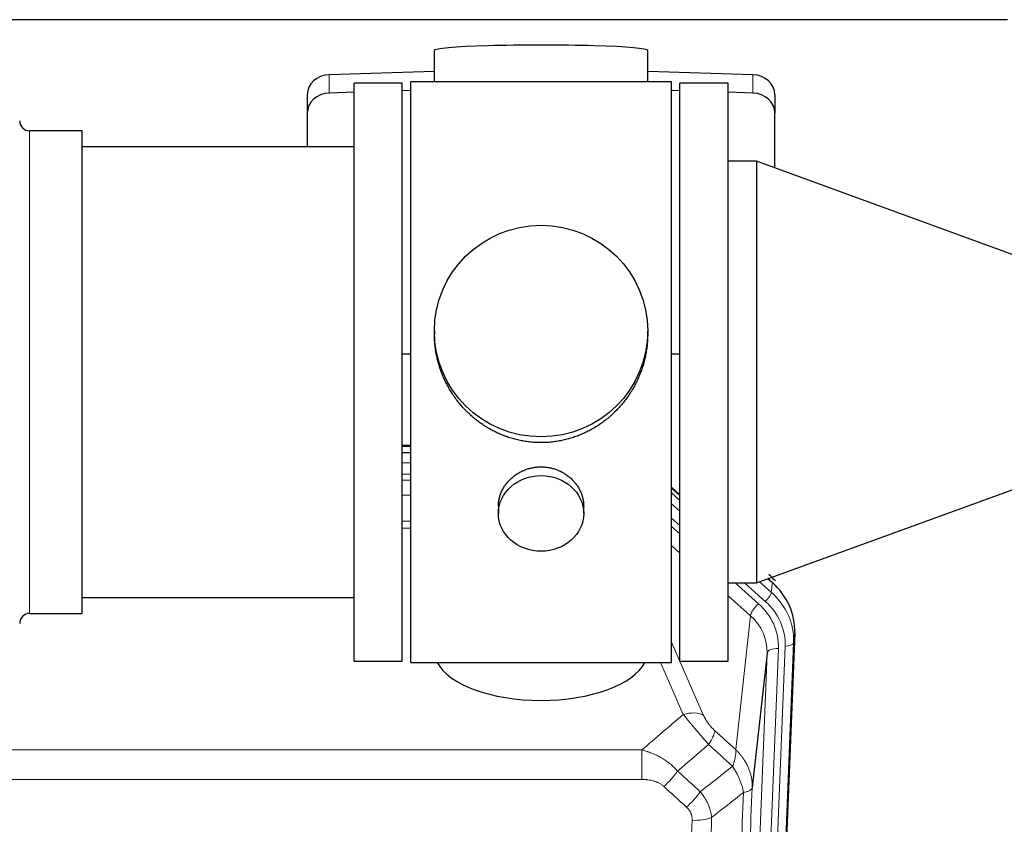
# Model space of a CAD drawing. Header units: inches. Extents: x 0 to 23760, y -13 to 16800.
# Tile 72 of 256: x 7348 to 7696, y 5302 to 5585. Entities that reach past the tile are written whole.
import ezdxf

# ---------------------------------------------------------------- set-up
doc = ezdxf.new("R2010")
doc.units = ezdxf.units.IN
doc.layers.add('1', color=7, linetype='Continuous', true_color=0xffffff)

msp = doc.modelspace()

# ---------------------------------------------------------------- linework, layer by layer
at = {"layer": '1', "color": 2, "linetype": 'Continuous', "lineweight": 25}
for p, q in [((7696.661, 5585.404), (7208.661, 5585.404)), ((7494.337, 5574.548), (7494.337, 5563.485)), ((7569.665, 5563.485), (7569.665, 5574.548)), ((7494.338, 5567.121), (7457.222, 5565.972)), ((7606.78, 5565.972), (7569.664, 5567.121)), ((7530.562, 5563.485), (7486.001, 5563.485)), ((7486.001, 5358.625), (7486.001, 5563.485)), ((7578.001, 5563.485), (7530.562, 5563.485)), ((7578.001, 5358.625), (7578.001, 5563.485)), ((7466.001, 5359.055), (7466.001, 5563.055)), ((7483.001, 5563.055), (7466.001, 5563.055)), ((7483.001, 5359.055), (7483.001, 5563.055)), ((7486.001, 5560.399), (7483.002, 5560.306)), ((7581, 5560.306), (7578.001, 5560.399)), ((7581.001, 5359.055), (7581.001, 5563.055)), ((7598.001, 5563.055), (7581.001, 5563.055)), ((7598.001, 5359.055), (7598.001, 5563.055)), ((7449.501, 5558.88), (7449.501, 5552.415)), ((7466.001, 5559.779), (7457.222, 5559.507)), ((7606.78, 5559.507), (7598.001, 5559.779)), ((7614.501, 5558.88), (7614.501, 5552.415)), ((7449.501, 5552.415), (7449.501, 5540.554)), ((7614.501, 5533.086), (7614.501, 5552.415)), ((7370.001, 5546.205), (7351.501, 5546.205)), ((7370.001, 5375.905), (7370.001, 5546.205)), ((7466.001, 5540.555), (7370.001, 5540.555)), ((7608.001, 5535.452), (7598.001, 5535.452)), ((7708.001, 5499.055), (7608.001, 5535.452)), ((7608.001, 5535.452), (7608.001, 5386.658)), ((7494.361, 5475.543), (7494.361, 5474.406)), ((7569.641, 5474.405), (7569.641, 5475.543)), ((7483.002, 5467.544), (7486.001, 5467.451)), ((7578.001, 5467.451), (7581, 5467.544)), ((7485.999, 5435.173), (7483.001, 5435.173)), ((7482.999, 5432.669), (7485.998, 5432.669)), ((7608.001, 5386.658), (7708.001, 5423.055)), ((7581.001, 5417.752), (7578.001, 5420.413)), ((7578.001, 5418.412), (7581.001, 5415.751)), ((7516.953, 5413.77), (7516.953, 5411.186)), ((7547.049, 5411.186), (7547.049, 5413.759)), ((7598.001, 5386.658), (7608.001, 5386.658)), ((7612.113, 5388.155), (7613.642, 5386.798)), ((7370.001, 5381.555), (7466.001, 5381.555)), ((7351.501, 5375.905), (7370.001, 5375.905)), ((7621.523, 5369.052), (7608.405, 5035.851)), ((7611.765, 5361.932), (7606.517, 5314.526)), ((7466.001, 5359.055), (7483.001, 5359.055)), ((7486.001, 5358.625), (7578.001, 5358.625)), ((7581.001, 5359.055), (7598.001, 5359.055))]:
    msp.add_line(p, q, dxfattribs=at)
at = {"layer": '1', "color": 110, "linetype": 'Continuous', "lineweight": 13}
for p, q in [((7457.222, 5565.972), (7457.222, 5559.507)), ((7606.78, 5565.972), (7606.78, 5559.507)), ((7351.501, 5375.905), (7351.501, 5546.205)), ((7485.999, 5434.783), (7483.001, 5434.783)), ((7482.999, 5429.031), (7485.999, 5429.031)), ((7485.999, 5425.061), (7482.999, 5425.061)), ((7483, 5422.97), (7485.999, 5422.97)), ((7485.999, 5417.676), (7483, 5417.676)), ((7581.001, 5417.484), (7578.002, 5420.145)), ((7578.002, 5414.637), (7581.001, 5411.976)), ((7483, 5408.418), (7485.999, 5408.418)), ((7581.002, 5406.905), (7578.001, 5409.566)), ((7485.999, 5405.974), (7483, 5405.974)), ((7581.001, 5403.948), (7578.002, 5406.609)), ((7581.001, 5397.187), (7578.002, 5399.848)), ((7608.752, 5379.333), (7600.494, 5386.658)), ((7611.143, 5380.169), (7603.828, 5386.658)), ((7609.095, 5387.056), (7613.262, 5383.361)), ((7612.595, 5387.728), (7612.548, 5388.313)), ((7613.262, 5383.361), (7613.642, 5386.798)), ((7605.927, 5375.077), (7598.001, 5382.108)), ((7600.702, 5327.878), (7605.927, 5375.077)), ((7621.523, 5369.052), (7621.143, 5365.615)), ((7578.001, 5365.807), (7589.275, 5340.128)), ((7621.143, 5365.615), (7608.032, 5032.593)), ((7598.698, 5030.038), (7611.765, 5361.932)), ((7615.757, 5363.559), (7602.69, 5031.665)), ((7605.038, 5031.373), (7618.148, 5364.394)), ((7582.214, 5340.278), (7574.159, 5358.625)), ((7334.415, 5327.758), (7567.587, 5327.758)), ((7567.587, 5317.326), (7567.587, 5327.758)), ((7567.587, 5317.326), (7334.415, 5317.326))]:
    msp.add_line(p, q, dxfattribs=at)
at = {"layer": '1', "color": 2, "linetype": 'Continuous', "lineweight": 25}
for centre, start, end in [((7351.501, 5549.705), 180, 270), ((7351.501, 5372.405), 90, 180)]:
    msp.add_arc(centre, 3.5, start, end, dxfattribs=at)
for centre, major_axis, ratio, start_param, end_param in [((7532.001, 5574.548), (37.664, 0), 0.0504434, 0, 3.1415927), ((7457.501, 5558.88), (8, 0), 0.8870108, 1.6057029, 3.1415927), ((7606.501, 5558.88), (8, 0), 0.8870108, 0, 1.5358897), ((7457.501, 5552.415), (8, 0), 0.8870108, 1.6057029, 3.1415927), ((7606.501, 5552.415), (8, 0), 0.8870108, 0, 1.5358897), ((7592.524, 5382.927), (27.003, -10.205), 0.5569658, 0.8423222, 0.9715451), ((7594.501, 5369.861), (-27.038, -0.124), 0.8859493, 3.102669, 3.9217821), ((7532.001, 5362.596), (37.64, 0), 0.4617486, 3.372107, 6.0525728)]:
    msp.add_ellipse(centre, major_axis=major_axis, ratio=ratio, start_param=start_param, end_param=end_param, dxfattribs=at)
for centre, major_axis, ratio in [((7532.001, 5475.543), (37.64, 0), 0.9914449), ((7532.001, 5411.186), (-15.048, 0), 0.8870108)]:
    msp.add_ellipse(centre, major_axis=major_axis, ratio=ratio, dxfattribs=at)
at = {"layer": '1', "color": 110, "linetype": 'Continuous', "lineweight": 13}
for centre, major_axis, ratio, start_param, end_param in [((7611.143, 5381.554), (1.991, 2.244), 0.3265056, 4.3596844, 5.8781208), ((7594.129, 5366.498), (27.029, -0.244), 0.8851019, 6.2564288, 7.0755419), ((7608.752, 5377.486), (2.654, 2.992), 0.3265056, 1.2180917, 2.7365282), ((7591.738, 5364.277), (-24.034, -0.11), 0.8859493, 3.102669, 3.9217821), ((7594.129, 5365.113), (-24.034, -0.11), 0.8859493, 3.102669, 3.9217821), ((7591.738, 5362.43), (-20.033, -0.591), 0.8872905, 3.0803315, 3.8994446), ((7618.148, 5365.78), (2.998, -0.118), 0.4614673, 4.7305545, 6.248991), ((7615.757, 5361.712), (3.997, -0.157), 0.4614673, 1.5889619, 3.1073983), ((7582.214, 5334.106), (-9.156, -4.02), 0.5833249, 3.617995, 4.4616661), ((7586.301, 5328.508), (-6.719, -7.407), 0.3029797, 1.994528, 2.7400357), ((7575.346, 5319.121), (-6.736, -7.391), 0.3030979, 1.2497453, 1.9956357), ((7583.354, 5311.829), (6.729, 7.397), 0.3051216, 4.388767, 5.1358022), ((7585.326, 5307.235), (-9.992, 0.404), 0.431453, 1.5882535, 2.3480729)]:
    msp.add_ellipse(centre, major_axis=major_axis, ratio=ratio, start_param=start_param, end_param=end_param, dxfattribs=at)
at = {"layer": '1', "color": 2, "linetype": 'Continuous', "lineweight": 25}
for points, knots in [([(7532.001, 5436.171), (7531.373, 5436.171), (7530.124, 5436.204), (7528.267, 5436.349), (7526.427, 5436.588), (7524.604, 5436.92), (7522.798, 5437.346), (7521.604, 5437.692), (7520.714, 5437.974), (7520.417, 5438.073), (7520.048, 5438.2), (7519.974, 5438.226), (7519.827, 5438.278), (7519.606, 5438.357), (7518.801, 5438.653), (7517.505, 5439.176), (7515.823, 5439.955), (7514.186, 5440.814), (7512.593, 5441.753), (7511.043, 5442.77), (7510.039, 5443.502), (7509.421, 5443.976), (7509.298, 5444.072), (7509.053, 5444.264), (7508.688, 5444.555), (7508.329, 5444.852), (7507.62, 5445.453), (7506.696, 5446.275), (7505.374, 5447.569), (7504.116, 5448.923), (7502.922, 5450.338), (7502.168, 5451.321), (7501.619, 5452.075), (7501.349, 5452.455), (7501.084, 5452.842), (7500.909, 5453.101), (7500.823, 5453.231), (7500.393, 5453.884), (7499.733, 5454.941), (7498.825, 5456.564), (7497.997, 5458.223), (7497.249, 5459.918), (7496.582, 5461.649), (7496.191, 5462.827), (7495.919, 5463.721), (7495.789, 5464.17), (7495.645, 5464.698), (7495.586, 5464.925), (7495.547, 5465.077), (7495.527, 5465.153), (7495.355, 5465.837), (7495.08, 5467.054), (7494.76, 5468.884), (7494.531, 5470.718), (7494.393, 5472.556), (7494.361, 5473.804), (7494.361, 5474.439), (7494.361, 5474.459)], [0, 0, 0, 0, 0.0312188, 0.0624376, 0.0936563, 0.1248751, 0.1560939, 0.1873127, 0.1873127, 0.2029221, 0.2029221, 0.2068244, 0.2068244, 0.2107268, 0.2185315, 0.2497502, 0.280969, 0.3121878, 0.3434066, 0.3746254, 0.4058442, 0.4058442, 0.4136489, 0.4136489, 0.4214535, 0.4370629, 0.4370629, 0.4682817, 0.4995005, 0.5307193, 0.5619381, 0.5931568, 0.5931568, 0.6087662, 0.6165709, 0.6165709, 0.6243756, 0.6243756, 0.6555944, 0.6868132, 0.718032, 0.7492507, 0.7804695, 0.8116883, 0.8116883, 0.8272977, 0.8351024, 0.8390047, 0.8390047, 0.8429071, 0.8429071, 0.8741259, 0.9053447, 0.9365634, 0.9677822, 0.999001, 1, 1, 1, 1]), ([(7569.641, 5474.453), (7569.641, 5474.441), (7569.641, 5473.813), (7569.61, 5472.572), (7569.472, 5470.732), (7569.243, 5468.894), (7569.03, 5467.671), (7568.846, 5466.754), (7568.765, 5466.372), (7568.678, 5465.991), (7568.642, 5465.838), (7568.624, 5465.762), (7568.57, 5465.533), (7568.383, 5464.773), (7568.007, 5463.421), (7567.422, 5461.653), (7566.754, 5459.919), (7566.003, 5458.218), (7565.171, 5456.551), (7564.56, 5455.462), (7564.161, 5454.789), (7564.081, 5454.654), (7563.918, 5454.387), (7563.672, 5453.988), (7563.419, 5453.595), (7562.905, 5452.815), (7562.198, 5451.796), (7561.07, 5450.325), (7559.875, 5448.911), (7558.614, 5447.554), (7557.728, 5446.688), (7557.047, 5446.053), (7556.702, 5445.739), (7556.35, 5445.431), (7556.114, 5445.226), (7555.996, 5445.125), (7555.401, 5444.622), (7554.434, 5443.844), (7552.937, 5442.755), (7551.393, 5441.742), (7549.802, 5440.806), (7548.164, 5439.948), (7547.04, 5439.428), (7546.184, 5439.058), (7545.753, 5438.878), (7545.317, 5438.705), (7545.099, 5438.62), (7545.026, 5438.592), (7544.88, 5438.537), (7544.222, 5438.289), (7542.972, 5437.858), (7541.19, 5437.342), (7539.39, 5436.919), (7537.571, 5436.588), (7535.734, 5436.349), (7534.497, 5436.252), (7533.565, 5436.204), (7533.097, 5436.186), (7532.55, 5436.175), (7532.315, 5436.173), (7532.158, 5436.172), (7532.08, 5436.171), (7532.001, 5436.171)], [0, 0, 0, 0, 0.0006246, 0.0318551, 0.0630856, 0.0943161, 0.1255465, 0.1255465, 0.1411618, 0.1450656, 0.1450656, 0.1489694, 0.1489694, 0.156777, 0.1880075, 0.219238, 0.2504685, 0.2816989, 0.3129294, 0.3441599, 0.3441599, 0.3519675, 0.3519675, 0.3597751, 0.3753904, 0.3753904, 0.4066209, 0.4378513, 0.4690818, 0.5003123, 0.5315428, 0.5315428, 0.547158, 0.5549656, 0.5549656, 0.5627733, 0.5627733, 0.5940037, 0.6252342, 0.6564647, 0.6876952, 0.7189257, 0.7501562, 0.7501562, 0.7657714, 0.773579, 0.773579, 0.7774828, 0.7774828, 0.7813866, 0.8126171, 0.8438476, 0.8750781, 0.9063086, 0.937539, 0.9687695, 0.9687695, 0.9843848, 0.9921924, 0.9960962, 0.9960962, 1, 1, 1, 1]), ([(7516.953, 5413.768), (7516.954, 5414.198), (7516.977, 5414.631), (7517.037, 5415.177), (7517.051, 5415.288), (7517.081, 5415.508), (7517.132, 5415.839), (7517.195, 5416.166), (7517.339, 5416.818), (7517.458, 5417.248), (7517.743, 5418.099), (7517.908, 5418.52), (7518.191, 5419.145), (7518.291, 5419.351), (7518.424, 5419.609), (7518.451, 5419.66), (7518.505, 5419.762), (7518.588, 5419.915), (7518.673, 5420.066), (7518.964, 5420.566), (7519.217, 5420.954), (7519.761, 5421.707), (7520.053, 5422.072), (7520.52, 5422.602), (7520.68, 5422.776), (7520.928, 5423.031), (7521.054, 5423.158), (7521.183, 5423.283), (7521.27, 5423.366), (7521.313, 5423.407), (7521.708, 5423.776), (7522.073, 5424.086), (7522.831, 5424.671), (7523.224, 5424.946), (7524.038, 5425.461), (7524.459, 5425.7), (7525.003, 5425.976), (7525.113, 5426.03), (7525.334, 5426.136), (7525.446, 5426.188), (7525.782, 5426.339), (7526.008, 5426.434), (7526.69, 5426.703), (7527.153, 5426.861), (7528.091, 5427.133), (7528.566, 5427.247), (7529.29, 5427.385), (7529.533, 5427.426), (7529.901, 5427.478), (7530.024, 5427.494), (7530.209, 5427.516), (7530.27, 5427.523), (7530.394, 5427.536), (7530.456, 5427.543), (7531.011, 5427.595), (7531.504, 5427.618), (7532.487, 5427.619), (7532.977, 5427.596), (7533.954, 5427.505), (7534.442, 5427.436), (7535.05, 5427.321), (7535.171, 5427.297), (7535.414, 5427.245), (7535.776, 5427.163), (7536.133, 5427.068), (7536.84, 5426.864), (7537.302, 5426.707), (7538.208, 5426.351), (7538.651, 5426.152), (7539.303, 5425.822), (7539.518, 5425.707), (7539.837, 5425.527), (7539.943, 5425.465), (7540.152, 5425.34), (7540.256, 5425.276), (7540.769, 5424.953), (7541.164, 5424.677), (7541.921, 5424.093), (7542.284, 5423.785), (7542.979, 5423.137), (7543.31, 5422.797), (7543.664, 5422.396), (7543.703, 5422.351), (7543.781, 5422.261), (7543.896, 5422.126), (7544.158, 5421.807), (7544.371, 5421.528), (7544.78, 5420.961), (7545.032, 5420.574), (7545.495, 5419.781), (7545.706, 5419.374), (7545.99, 5418.75), (7546.079, 5418.54), (7546.205, 5418.221), (7546.246, 5418.114), (7546.324, 5417.9), (7546.361, 5417.793), (7546.541, 5417.258), (7546.661, 5416.827), (7546.853, 5415.961), (7546.926, 5415.526), (7546.999, 5414.87), (7547.017, 5414.65), (7547.036, 5414.32), (7547.043, 5414.155), (7547.047, 5413.99), (7547.048, 5413.88), (7547.049, 5413.824), (7547.049, 5413.766), (7547.049, 5413.764), (7547.049, 5413.761)], [0, 0, 0, 0, 0.0308202, 0.0308202, 0.0386347, 0.0386347, 0.0464491, 0.062078, 0.062078, 0.0933358, 0.0933358, 0.1245936, 0.1245936, 0.1402226, 0.1402226, 0.1441298, 0.1441298, 0.148037, 0.1558515, 0.1558515, 0.1871093, 0.1871093, 0.2183671, 0.2183671, 0.233996, 0.233996, 0.2418105, 0.2457177, 0.2457177, 0.2496249, 0.2496249, 0.2808827, 0.2808827, 0.3121405, 0.3121405, 0.3433983, 0.3433983, 0.3512128, 0.3512128, 0.3590273, 0.3590273, 0.3746562, 0.3746562, 0.405914, 0.405914, 0.4371718, 0.4371718, 0.4528007, 0.4528007, 0.4606152, 0.4606152, 0.4645224, 0.4645224, 0.4684296, 0.4684296, 0.4996874, 0.4996874, 0.5309452, 0.5309452, 0.5622031, 0.5622031, 0.5700175, 0.5700175, 0.577832, 0.5934609, 0.5934609, 0.6247187, 0.6247187, 0.6559765, 0.6559765, 0.6716054, 0.6716054, 0.6794199, 0.6794199, 0.6872343, 0.6872343, 0.7184921, 0.7184921, 0.7497499, 0.7497499, 0.7810078, 0.7810078, 0.784915, 0.784915, 0.7888222, 0.7966367, 0.8122656, 0.8122656, 0.8435234, 0.8435234, 0.8747812, 0.8747812, 0.8904101, 0.8904101, 0.8982246, 0.8982246, 0.906039, 0.906039, 0.9372968, 0.9372968, 0.9685546, 0.9685546, 0.9841835, 0.9841835, 0.991998, 0.9959052, 0.9959052, 0.9998125, 0.9998125, 1, 1, 1, 1])]:
    msp.add_open_spline(points, degree=3, knots=knots, dxfattribs=at)
at = {"layer": '1', "color": 110, "linetype": 'Continuous', "lineweight": 13}
for points in [[(7567.587, 5327.758), (7572.459, 5331.934), (7577.335, 5336.107), (7582.214, 5340.278)], [(7593.363, 5334.53), (7595.809, 5332.311), (7598.255, 5330.093), (7600.702, 5327.878)], [(7591.109, 5329.698), (7587.459, 5326.569), (7583.81, 5323.439), (7580.163, 5320.307)], [(7599.597, 5321.991), (7596.767, 5324.558), (7593.938, 5327.127), (7591.109, 5329.698)], [(7580.163, 5320.307), (7582.834, 5317.868), (7585.505, 5315.431), (7588.177, 5312.996)], [(7588.177, 5312.996), (7591.985, 5315.99), (7595.792, 5318.988), (7599.597, 5321.991)], [(7583.354, 5307.53), (7580.685, 5309.968), (7578.015, 5312.408), (7575.346, 5314.851)], [(7603.462, 5312.746), (7599.713, 5309.785), (7595.962, 5306.83), (7592.21, 5303.878)]]:
    msp.add_open_spline(points, degree=3, dxfattribs=at)
for points, knots in [([(7582.214, 5340.278), (7582.536, 5339.877), (7582.866, 5339.468), (7583.544, 5338.635), (7583.891, 5338.211), (7584.425, 5337.562), (7584.605, 5337.343), (7584.879, 5337.013), (7584.97, 5336.902), (7585.109, 5336.735), (7585.155, 5336.679), (7585.248, 5336.567), (7585.294, 5336.512), (7585.713, 5336.009), (7586.463, 5335.111), (7587.228, 5334.205), (7587.807, 5333.524), (7588.001, 5333.296), (7588.293, 5332.954), (7588.391, 5332.839), (7588.538, 5332.668), (7588.587, 5332.611), (7588.685, 5332.496), (7588.734, 5332.439), (7589.174, 5331.926), (7589.563, 5331.474), (7590.339, 5330.579), (7590.725, 5330.136), (7591.109, 5329.698)], [0, 0, 0, 0, 0.125, 0.125, 0.25, 0.25, 0.3125, 0.3125, 0.34375, 0.34375, 0.359375, 0.359375, 0.375, 0.375, 0.5, 0.625, 0.625, 0.6875, 0.6875, 0.71875, 0.71875, 0.734375, 0.734375, 0.75, 0.75, 0.875, 0.875, 1, 1, 1, 1]), ([(7593.363, 5334.53), (7593.143, 5334.729), (7592.927, 5334.935), (7592.501, 5335.365), (7592.291, 5335.587), (7592.033, 5335.876), (7591.982, 5335.934), (7591.88, 5336.051), (7591.729, 5336.227), (7591.583, 5336.404), (7591.297, 5336.761), (7591.114, 5337.001), (7590.764, 5337.486), (7590.597, 5337.731), (7590.418, 5338.009), (7590.398, 5338.04), (7590.359, 5338.102), (7590.3, 5338.194), (7590.168, 5338.409), (7590.06, 5338.592), (7589.853, 5338.954), (7589.724, 5339.193), (7589.486, 5339.664), (7589.377, 5339.897), (7589.275, 5340.128)], [0, 0, 0, 0, 0.125, 0.125, 0.25, 0.25, 0.28125, 0.28125, 0.3125, 0.375, 0.375, 0.5, 0.5, 0.625, 0.625, 0.640625, 0.640625, 0.65625, 0.6875, 0.75, 0.75, 0.875, 0.875, 1, 1, 1, 1]), ([(7567.587, 5327.758), (7568.185, 5327.606), (7568.853, 5327.412), (7569.516, 5327.192), (7569.664, 5327.142), (7569.737, 5327.117), (7569.958, 5327.041), (7570.104, 5326.989), (7570.542, 5326.828), (7570.831, 5326.717), (7571.693, 5326.367), (7572.259, 5326.115), (7573.371, 5325.57), (7573.918, 5325.277), (7574.724, 5324.807), (7575.124, 5324.564), (7575.517, 5324.309), (7575.713, 5324.18), (7575.779, 5324.136), (7575.908, 5324.048), (7575.973, 5324.004), (7576.552, 5323.605), (7577.048, 5323.233), (7578.003, 5322.456), (7578.462, 5322.05), (7579.342, 5321.205), (7579.763, 5320.765), (7580.163, 5320.307)], [0, 0, 0, 0, 0.125, 0.140625, 0.140625, 0.15625, 0.15625, 0.1875, 0.1875, 0.25, 0.25, 0.375, 0.375, 0.5, 0.5, 0.5625, 0.59375, 0.59375, 0.609375, 0.609375, 0.625, 0.625, 0.75, 0.75, 0.875, 0.875, 1, 1, 1, 1]), ([(7600.702, 5327.878), (7600.749, 5327.505), (7600.758, 5327.094), (7600.717, 5326.429), (7600.694, 5326.199), (7600.632, 5325.725), (7600.592, 5325.481), (7600.495, 5324.98), (7600.439, 5324.723), (7600.31, 5324.199), (7600.237, 5323.932), (7600.078, 5323.39), (7599.991, 5323.114), (7599.804, 5322.557), (7599.703, 5322.275), (7599.597, 5321.991)], [0, 0, 0, 0, 0.25, 0.25, 0.375, 0.375, 0.5, 0.5, 0.625, 0.625, 0.75, 0.75, 0.875, 0.875, 1, 1, 1, 1]), ([(7600.702, 5327.878), (7600.719, 5327.861), (7600.754, 5327.827), (7600.805, 5327.777), (7600.856, 5327.726), (7600.907, 5327.675), (7600.958, 5327.624), (7601.009, 5327.573), (7601.06, 5327.522), (7601.11, 5327.47), (7601.16, 5327.419), (7601.21, 5327.367), (7601.26, 5327.315), (7601.31, 5327.262), (7601.36, 5327.21), (7601.409, 5327.158), (7601.459, 5327.105), (7601.508, 5327.052), (7601.557, 5326.999), (7601.605, 5326.946), (7601.654, 5326.892), (7601.702, 5326.839), (7601.751, 5326.785), (7601.799, 5326.731), (7601.847, 5326.677), (7601.895, 5326.623), (7601.942, 5326.568), (7601.989, 5326.514), (7602.037, 5326.459), (7602.084, 5326.404), (7602.131, 5326.349), (7602.177, 5326.293), (7602.224, 5326.238), (7602.27, 5326.182), (7602.316, 5326.127), (7602.362, 5326.071), (7602.408, 5326.015), (7602.453, 5325.958), (7602.499, 5325.902), (7602.544, 5325.846), (7602.589, 5325.789), (7602.633, 5325.732), (7602.678, 5325.675), (7602.722, 5325.618), (7602.767, 5325.56), (7602.811, 5325.503), (7602.854, 5325.445), (7602.898, 5325.387), (7602.941, 5325.329), (7602.984, 5325.271), (7603.027, 5325.213), (7603.07, 5325.154), (7603.113, 5325.096), (7603.155, 5325.037), (7603.197, 5324.978), (7603.239, 5324.919), (7603.281, 5324.86), (7603.322, 5324.8), (7603.363, 5324.741), (7603.405, 5324.681), (7603.445, 5324.621), (7603.486, 5324.561), (7603.526, 5324.501), (7603.567, 5324.441), (7603.607, 5324.38), (7603.646, 5324.319), (7603.686, 5324.259), (7603.725, 5324.198), (7603.764, 5324.137), (7603.803, 5324.076), (7603.842, 5324.014), (7603.88, 5323.953), (7603.918, 5323.891), (7603.956, 5323.829), (7603.994, 5323.767), (7604.031, 5323.705), (7604.069, 5323.643), (7604.106, 5323.581), (7604.142, 5323.518), (7604.179, 5323.456), (7604.215, 5323.393), (7604.251, 5323.33), (7604.287, 5323.267), (7604.323, 5323.204), (7604.358, 5323.141), (7604.393, 5323.077), (7604.428, 5323.014), (7604.462, 5322.95), (7604.497, 5322.886), (7604.531, 5322.822), (7604.565, 5322.758), (7604.598, 5322.694), (7604.631, 5322.629), (7604.665, 5322.565), (7604.697, 5322.5), (7604.73, 5322.436), (7604.762, 5322.371), (7604.794, 5322.306), (7604.826, 5322.241), (7604.858, 5322.175), (7604.889, 5322.11), (7604.92, 5322.044), (7604.951, 5321.979), (7604.981, 5321.913), (7605.011, 5321.847), (7605.041, 5321.781), (7605.071, 5321.715), (7605.1, 5321.649), (7605.298, 5321.198), (7605.633, 5320.348), (7606.021, 5319.08), (7606.307, 5317.781), (7606.484, 5316.459), (7606.528, 5315.532), (7606.527, 5315.008), (7606.526, 5314.887), (7606.524, 5314.767), (7606.521, 5314.647), (7606.518, 5314.566), (7606.517, 5314.526)], [0, 0, 0, 0, 0.0045083, 0.0090195, 0.0135338, 0.0180512, 0.0225715, 0.0270949, 0.0316214, 0.0361509, 0.0406834, 0.0452189, 0.0497575, 0.0542992, 0.0588439, 0.0633916, 0.0679424, 0.0724963, 0.0770532, 0.0816132, 0.0861762, 0.0907423, 0.0953114, 0.0998837, 0.104459, 0.1090373, 0.1136188, 0.1182033, 0.1227909, 0.1273815, 0.1319753, 0.1365721, 0.141172, 0.145775, 0.1503811, 0.1549903, 0.1596025, 0.1642179, 0.1688364, 0.1734579, 0.1780826, 0.1827103, 0.1873412, 0.1919752, 0.1966123, 0.2012524, 0.2058957, 0.2105422, 0.2151917, 0.2198443, 0.2245001, 0.229159, 0.233821, 0.2384861, 0.2431544, 0.2478258, 0.2525003, 0.2571779, 0.2618587, 0.2665427, 0.2712297, 0.2759199, 0.2806133, 0.2853097, 0.2900094, 0.2947122, 0.2994181, 0.3041272, 0.3088394, 0.3135548, 0.3182733, 0.322995, 0.3277199, 0.3324479, 0.3371791, 0.3419135, 0.346651, 0.3513917, 0.3561355, 0.3608826, 0.3656328, 0.3703861, 0.3751427, 0.3799024, 0.3846654, 0.3894315, 0.3942008, 0.3989732, 0.4037489, 0.4085278, 0.4133098, 0.4180951, 0.4228835, 0.4276751, 0.43247, 0.437268, 0.4420692, 0.4468737, 0.4516813, 0.4564922, 0.4613063, 0.4661235, 0.470944, 0.4757677, 0.4805947, 0.4854248, 0.4902582, 0.4950947, 0.4999345, 0.5888915, 0.6791125, 0.7706071, 0.8633844, 0.9574535, 0.965938, 0.9744348, 0.9829441, 0.9914659, 1, 1, 1, 1]), ([(7599.597, 5321.991), (7600.1, 5321.243), (7600.562, 5320.477), (7601.188, 5319.314), (7601.386, 5318.925), (7601.758, 5318.144), (7601.932, 5317.753), (7602.42, 5316.579), (7602.698, 5315.797), (7603.154, 5314.253), (7603.333, 5313.49), (7603.462, 5312.746)], [0, 0, 0, 0, 0.25, 0.25, 0.375, 0.375, 0.5, 0.5, 0.75, 0.75, 1, 1, 1, 1]), ([(7567.587, 5317.326), (7567.941, 5317.326), (7568.294, 5317.316), (7568.735, 5317.289), (7568.823, 5317.283), (7569, 5317.27), (7569.088, 5317.262), (7569.351, 5317.237), (7569.526, 5317.218), (7570.048, 5317.151), (7570.393, 5317.094), (7571.075, 5316.955), (7571.413, 5316.872), (7572.081, 5316.678), (7572.41, 5316.567), (7572.776, 5316.422), (7572.817, 5316.406), (7572.897, 5316.372), (7573.018, 5316.322), (7573.296, 5316.2), (7573.527, 5316.086), (7573.982, 5315.848), (7574.273, 5315.673), (7574.83, 5315.29), (7575.095, 5315.08), (7575.346, 5314.851)], [0, 0, 0, 0, 0.125, 0.125, 0.15625, 0.15625, 0.1875, 0.1875, 0.25, 0.25, 0.375, 0.375, 0.5, 0.5, 0.625, 0.625, 0.640625, 0.640625, 0.65625, 0.6875, 0.75, 0.75, 0.875, 0.875, 1, 1, 1, 1]), ([(7606.517, 5314.526), (7605.947, 5300.526), (7604.823, 5272.659), (7603.728, 5245.055), (7602.919, 5224.451), (7602.517, 5214.174), (7602.054, 5202.227), (7601.856, 5197.116), (7601.724, 5193.711), (7601.659, 5192.01), (7601.331, 5183.508), (7600.941, 5173.332), (7600.49, 5161.506), (7600.299, 5156.448), (7600.171, 5153.078), (7600.107, 5151.394), (7599.535, 5136.25), (7598.533, 5109.482), (7597.079, 5069.788), (7595.672, 5030.554), (7594.767, 5004.705), (7594.322, 4991.858)], [0, 0, 0, 0, 0.125, 0.25, 0.25, 0.3125, 0.34375, 0.359375, 0.359375, 0.375, 0.375, 0.4375, 0.46875, 0.484375, 0.484375, 0.5, 0.5, 0.625, 0.75, 0.875, 1, 1, 1, 1]), ([(7603.462, 5312.746), (7603.688, 5312.782), (7603.904, 5312.824), (7604.315, 5312.92), (7604.509, 5312.973), (7604.873, 5313.089), (7605.043, 5313.153), (7605.357, 5313.288), (7605.501, 5313.361), (7605.763, 5313.514), (7605.88, 5313.595), (7606.086, 5313.764), (7606.174, 5313.853), (7606.397, 5314.127), (7606.487, 5314.322), (7606.517, 5314.526)], [0, 0, 0, 0, 0.125, 0.125, 0.25, 0.25, 0.375, 0.375, 0.5, 0.5, 0.625, 0.625, 0.75, 0.75, 1, 1, 1, 1]), ([(7588.177, 5312.996), (7588.467, 5312.652), (7588.744, 5312.301), (7589.073, 5311.853), (7589.138, 5311.763), (7589.266, 5311.582), (7589.329, 5311.491), (7589.516, 5311.218), (7589.636, 5311.035), (7589.986, 5310.481), (7590.421, 5309.735), (7590.793, 5308.972), (7591.049, 5308.393), (7591.13, 5308.199), (7591.247, 5307.906), (7591.284, 5307.808), (7591.358, 5307.612), (7591.393, 5307.514), (7591.566, 5307.023), (7591.686, 5306.631), (7591.894, 5305.845), (7592.067, 5305.059), (7592.173, 5304.272), (7592.21, 5303.878)], [0, 0, 0, 0, 0.125, 0.125, 0.15625, 0.15625, 0.1875, 0.1875, 0.25, 0.25, 0.375, 0.5, 0.5, 0.5625, 0.5625, 0.59375, 0.59375, 0.625, 0.625, 0.75, 0.75, 0.875, 1, 1, 1, 1]), ([(7591.232, 4988.849), (7591.288, 4990.461), (7591.344, 4992.075), (7591.456, 4995.304), (7591.625, 5000.151), (7592.02, 5011.486), (7592.364, 5021.246), (7593.057, 5040.822), (7593.997, 5067.078), (7595.456, 5106.923), (7596.46, 5133.794), (7597.034, 5148.995), (7597.098, 5150.685), (7597.226, 5154.068), (7597.418, 5159.145), (7597.87, 5171.016), (7598.261, 5181.231), (7598.59, 5189.765), (7598.656, 5191.473), (7598.788, 5194.891), (7598.986, 5200.021), (7599.451, 5212.013), (7599.854, 5222.329), (7600.665, 5243.011), (7601.763, 5270.719), (7602.89, 5298.693), (7603.462, 5312.746)], [0, 0, 0, 0, 0.015625, 0.015625, 0.03125, 0.0625, 0.125, 0.125, 0.25, 0.375, 0.5, 0.5, 0.515625, 0.515625, 0.53125, 0.5625, 0.625, 0.625, 0.640625, 0.640625, 0.65625, 0.6875, 0.75, 0.75, 0.875, 1, 1, 1, 1]), ([(7583.354, 5307.53), (7583.521, 5307.377), (7583.679, 5307.219), (7583.865, 5307.011), (7583.902, 5306.969), (7583.974, 5306.885), (7584.009, 5306.842), (7584.114, 5306.713), (7584.181, 5306.625), (7584.373, 5306.359), (7584.608, 5305.994), (7584.798, 5305.609), (7584.924, 5305.312), (7584.963, 5305.212), (7585.018, 5305.06), (7585.035, 5305.009), (7585.069, 5304.907), (7585.085, 5304.855), (7585.16, 5304.598), (7585.208, 5304.391), (7585.281, 5303.974), (7585.306, 5303.765), (7585.333, 5303.343), (7585.335, 5303.131), (7585.326, 5302.918)], [0, 0, 0, 0, 0.125, 0.125, 0.15625, 0.15625, 0.1875, 0.1875, 0.25, 0.25, 0.375, 0.5, 0.5, 0.5625, 0.5625, 0.59375, 0.59375, 0.625, 0.625, 0.75, 0.75, 0.875, 0.875, 1, 1, 1, 1]), ([(7573.368, 4983.915), (7573.806, 4996.628), (7574.696, 5022.206), (7575.617, 5048.086), (7576.319, 5067.609), (7576.555, 5074.135), (7577.031, 5087.226), (7577.27, 5093.79), (7577.996, 5113.539), (7578.487, 5126.777), (7579.111, 5143.412), (7579.236, 5146.743), (7579.487, 5153.414), (7579.865, 5163.432), (7580.248, 5173.486), (7581.018, 5193.645), (7582.061, 5220.653), (7583.668, 5261.557), (7584.769, 5289.087), (7585.326, 5302.918)], [0, 0, 0, 0, 0.125, 0.25, 0.25, 0.3125, 0.3125, 0.375, 0.375, 0.5, 0.5, 0.53125, 0.53125, 0.5625, 0.625, 0.625, 0.75, 0.875, 1, 1, 1, 1]), ([(7592.21, 5303.878), (7591.652, 5290.065), (7590.55, 5262.57), (7588.94, 5221.718), (7587.896, 5194.744), (7587.124, 5174.611), (7586.741, 5164.569), (7586.363, 5154.564), (7586.111, 5147.902), (7585.986, 5144.575), (7585.361, 5127.961), (7584.869, 5114.741), (7584.143, 5095.017), (7583.903, 5088.461), (7583.427, 5075.387), (7583.19, 5068.868), (7582.487, 5049.37), (7581.565, 5023.523), (7580.674, 4997.978), (7580.236, 4985.281)], [0, 0, 0, 0, 0.125, 0.25, 0.375, 0.375, 0.4375, 0.46875, 0.46875, 0.5, 0.5, 0.625, 0.625, 0.6875, 0.6875, 0.75, 0.75, 0.875, 1, 1, 1, 1])]:
    msp.add_open_spline(points, degree=3, knots=knots, dxfattribs=at)

doc.saveas('drawing.dxf')
